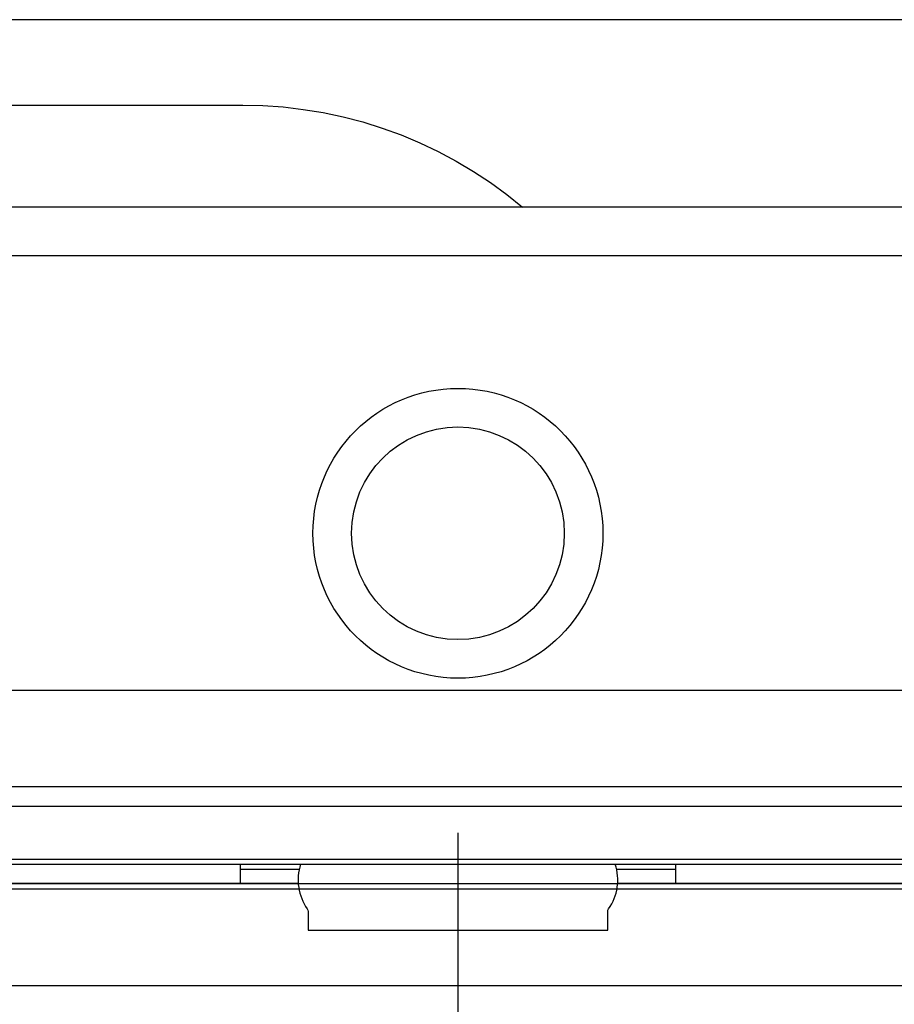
# Model space of a CAD drawing. Header units: millimetres. Extents: x 28600 to 181045, y -399112 to -163690.
# Tile 72 of 256: x 59270 to 59289, y -197840 to -197819. Entities that reach past the tile are written whole.
import ezdxf

# ---------------------------------------------------------------- set-up
doc = ezdxf.new("R2010")
doc.units = ezdxf.units.MM
doc.layers.get('0').update_dxf_attribs({"color": 8})
for name, color, linetype in [('!! 2  nowe sciany - remont', 8, 'Continuous'), ('!! 2 ZABUDOWA GK-MDF', 8, 'Continuous'), ('!! 2_wypos-sanitarne', 8, 'Continuous')]:
    doc.layers.add(name, color=color, linetype=linetype)
doc.layers.add('!!_@ wypos sanit nd', color=8, linetype='Continuous', plot=False)

# ---------------------------------------------------------------- blocks, each defined once
blk = doc.blocks.new('A$C324a30b8')
for points in [[(0, 0.01049), (0, -0.71083)], [(-0.17552, 0), (0.17552, 0)]]:
    blk.add_lwpolyline(points)
blk = doc.blocks.new('A$C4ebe9e89')
for points in [[(-0.18941, 0.17081), (-0.04454, 0.17081), (-0.04035, 0.17071), (-0.03616, 0.17042), (-0.032, 0.16993), (-0.02786, 0.16925), (-0.02376, 0.16837), (-0.0197, 0.16731), (-0.0157, 0.16606), (-0.01176, 0.16462), (-0.00789, 0.163), (-0.0041, 0.1612), (-0.0004, 0.15923), (0.0032, 0.15708), (0.00671, 0.15478), (0.0101, 0.1523), (0.01337, 0.14968)], [(0.16493, 0.14968), (-0.16477, 0.14968)], [(-0.11847, 0.04968), (-0.11847, 0.13968), (0.11153, 0.13968), (0.11153, 0.04968)], [(-0.16, 0.04668), (-0.16, 0.04968), (0.16, 0.04968), (0.16, 0.04668)], [(0.16, 0.02668), (0.157, 0.02968), (0.16, 0.02968), (-0.16, 0.02968), (-0.157, 0.02968), (-0.16, 0.02668)], [(0.10602, 0.02968), (0.10602, 0.0256), (-0.11847, 0.0256)], [(-0.03305, 0.00968), (-0.16, 0.00968), (-0.16, 0.01268)], [(-0.045, 0.00968), (-0.045, 0.01368)], [(-0.045, 0.01268), (-0.03283, 0.01268)], [(0.03283, 0.01268), (0.045, 0.01268)], [(0.16, 0.01268), (0.16, 0.00968), (0.03305, 0.00968)], [(0.045, 0.01368), (0.045, 0.00968)]]:
    blk.add_lwpolyline(points)
blk.add_lwpolyline([(-0.11847, 0.01368), (0.11153, 0.01368), (0.11153, 0.01468), (-0.11847, 0.01468)], close=True)
blk.add_lwpolyline([(-0.04, 0.01368), (-0.03255, 0.01368, 0.236962), (-0.03118, 0.00443, -0.154353), (-0.031, 0.00386), (-0.031, 0), (0.031, 0), (0.031, 0.00386, -0.154353), (0.03118, 0.00443, 0.236962), (0.03256, 0.01368), (0.04, 0.01368)], format="xyb")
for radius in [0.03, 0.022]:
    blk.add_circle((0, 0.08218), radius)

msp = doc.modelspace()

# ---------------------------------------------------------------- linework, layer by layer
at = {"layer": '!! 2  nowe sciany - remont'}
msp.add_lwpolyline([(59339.56735, -197819.12815), (59119.56735, -197819.12815)], dxfattribs=at)
at = {"layer": '!! 2 ZABUDOWA GK-MDF'}
for points in [[(59339.56735, -197839.12815), (59230.56735, -197839.12815), (59230.56735, -197819.12815)], [(59339.56735, -197837.12815), (59232.56735, -197837.12815), (59232.56735, -197819.12815)]]:
    msp.add_lwpolyline(points, dxfattribs=at)

# ---------------------------------------------------------------- block references
at = {"layer": '!! 2_wypos-sanitarne', "xscale": 100, "yscale": 100, "zscale": 100}
msp.add_blockref('A$C324a30b8', (59279.56781, -197837.0086), dxfattribs=at)
at = {"layer": '!!_@ wypos sanit nd', "xscale": 100, "yscale": 100, "zscale": 100}
msp.add_blockref('A$C4ebe9e89', (59279.56781, -197837.9766), dxfattribs=at)

doc.saveas('drawing.dxf')
